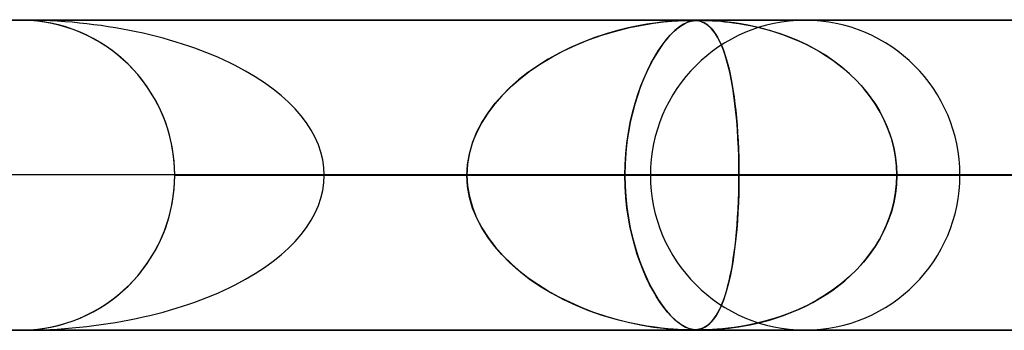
# Model space of a CAD drawing. Header units: millimetres. Extents: x -625 to 625, y -732 to 732.
# Tile 19 of 31: x 0 to 32, y 721 to 732. Entities that reach past the tile are written whole.
import ezdxf

# ---------------------------------------------------------------- set-up
doc = ezdxf.new("R2010")
doc.units = ezdxf.units.MM
doc.layers.add('HIDDEN', color=7, linetype='Continuous')
doc.layers.add('THICK', color=7, linetype='Continuous')

msp = doc.modelspace()

# ---------------------------------------------------------------- linework, layer by layer
at = {"layer": 'HIDDEN'}
for p, q in [((-431.662, 731.49), (0, 731.49)), ((0, 731.49), (-431.662, 731.49)), ((0.113, 731.489), (-0.113, 731.489)), ((0, 731.49), (431.662, 731.49)), ((431.662, 731.49), (0, 731.49)), ((0.341, 731.478), (0.113, 731.489)), ((414.007, 731.48), (0.316, 731.48)), ((0.571, 731.457), (0.341, 731.478)), ((0.802, 731.425), (0.571, 731.457)), ((20.755, 731.426), (21.021, 731.452)), ((21.07, 731.456), (20.893, 731.441)), ((21.021, 731.452), (21.226, 731.466)), ((21.224, 731.466), (21.07, 731.456)), ((21.354, 731.473), (21.224, 731.466)), ((21.226, 731.466), (21.374, 731.474)), ((21.465, 731.477), (21.354, 731.473)), ((21.374, 731.474), (21.481, 731.478)), ((21.559, 731.479), (21.465, 731.477)), ((21.481, 731.478), (21.564, 731.479)), ((21.636, 731.48), (21.559, 731.479)), ((21.564, 731.479), (21.636, 731.48)), ((21.564, 731.426), (21.649, 731.452)), ((21.666, 731.456), (21.608, 731.441)), ((21.698, 731.479), (21.636, 731.48)), ((21.636, 731.48), (21.637, 731.48)), ((21.637, 731.48), (21.639, 731.48)), ((21.639, 731.48), (21.64, 731.48)), ((21.64, 731.48), (21.642, 731.48)), ((21.642, 731.48), (21.644, 731.48)), ((21.644, 731.48), (21.645, 731.48)), ((21.649, 731.452), (21.723, 731.466)), ((21.722, 731.466), (21.666, 731.456)), ((21.684, 731.48), (21.738, 731.478)), ((21.753, 731.478), (21.698, 731.479)), ((21.776, 731.473), (21.722, 731.466)), ((21.723, 731.466), (21.785, 731.474)), ((21.738, 731.478), (21.791, 731.475)), ((21.805, 731.474), (21.753, 731.478)), ((21.832, 731.477), (21.776, 731.473)), ((21.785, 731.474), (21.84, 731.478)), ((21.791, 731.475), (21.844, 731.469)), ((21.858, 731.467), (21.805, 731.474)), ((21.892, 731.479), (21.832, 731.477)), ((21.84, 731.478), (21.896, 731.479)), ((21.844, 731.469), (21.894, 731.461)), ((21.911, 731.457), (21.858, 731.467)), ((21.958, 731.48), (21.892, 731.479)), ((21.894, 731.461), (21.939, 731.45)), ((21.896, 731.479), (21.958, 731.48)), ((21.964, 731.443), (21.911, 731.457)), ((21.939, 731.45), (21.979, 731.438)), ((21.958, 731.48), (22.027, 731.479)), ((22.029, 731.479), (21.958, 731.48)), ((22.017, 731.424), (21.964, 731.443)), ((22.027, 731.479), (22.108, 731.478)), ((22.113, 731.478), (22.029, 731.479)), ((22.108, 731.478), (22.209, 731.474)), ((22.215, 731.474), (22.113, 731.478)), ((22.209, 731.474), (22.333, 731.468)), ((22.341, 731.467), (22.215, 731.474)), ((22.333, 731.468), (22.468, 731.459)), ((22.491, 731.457), (22.341, 731.467)), ((22.468, 731.459), (22.605, 731.448)), ((22.659, 731.443), (22.491, 731.457)), ((22.605, 731.448), (22.735, 731.436)), ((22.841, 731.424), (22.659, 731.443)), ((1.034, 731.382), (0.802, 731.425)), ((1.264, 731.328), (1.034, 731.382)), ((1.493, 731.262), (1.264, 731.328)), ((1.719, 731.185), (1.493, 731.262)), ((1.941, 731.098), (1.719, 731.185)), ((18.773, 730.999), (19.22, 731.134)), ((19.278, 731.15), (18.907, 731.042)), ((19.22, 731.134), (19.66, 731.244)), ((19.623, 731.235), (19.278, 731.15)), ((19.94, 731.303), (19.623, 731.235)), ((19.66, 731.244), (20.067, 731.326)), ((20.224, 731.354), (19.94, 731.303)), ((20.067, 731.326), (20.435, 731.386)), ((20.474, 731.392), (20.224, 731.354)), ((20.435, 731.386), (20.755, 731.426)), ((20.695, 731.42), (20.474, 731.392)), ((20.893, 731.441), (20.695, 731.42)), ((20.972, 731), (21.107, 731.134)), ((21.124, 731.15), (21.013, 731.042)), ((21.107, 731.134), (21.238, 731.244)), ((21.227, 731.235), (21.124, 731.15)), ((21.32, 731.303), (21.227, 731.235)), ((21.238, 731.244), (21.358, 731.327)), ((21.405, 731.354), (21.32, 731.303)), ((21.358, 731.327), (21.467, 731.386)), ((21.479, 731.392), (21.405, 731.354)), ((21.467, 731.386), (21.564, 731.426)), ((21.546, 731.42), (21.479, 731.392)), ((21.608, 731.441), (21.546, 731.42)), ((21.979, 731.438), (22.018, 731.424)), ((22.07, 731.399), (22.017, 731.424)), ((22.018, 731.424), (22.059, 731.405)), ((22.059, 731.405), (22.102, 731.382)), ((22.126, 731.367), (22.07, 731.399)), ((22.102, 731.382), (22.147, 731.353)), ((22.185, 731.326), (22.126, 731.367)), ((22.147, 731.353), (22.194, 731.318)), ((22.245, 731.274), (22.185, 731.326)), ((22.194, 731.318), (22.243, 731.276)), ((22.243, 731.276), (22.293, 731.227)), ((22.308, 731.211), (22.245, 731.274)), ((22.293, 731.227), (22.345, 731.168)), ((22.371, 731.135), (22.308, 731.211)), ((22.345, 731.168), (22.397, 731.1)), ((22.436, 731.045), (22.371, 731.135)), ((22.735, 731.436), (22.87, 731.421)), ((23.036, 731.399), (22.841, 731.424)), ((22.87, 731.421), (23.019, 731.402)), ((23.019, 731.402), (23.183, 731.378)), ((23.248, 731.367), (23.036, 731.399)), ((23.183, 731.378), (23.36, 731.348)), ((23.479, 731.326), (23.248, 731.367)), ((23.36, 731.348), (23.548, 731.312)), ((23.725, 731.274), (23.479, 731.326)), ((23.548, 731.312), (23.747, 731.269)), ((23.985, 731.211), (23.725, 731.274)), ((23.747, 731.269), (23.956, 731.219)), ((23.956, 731.219), (24.173, 731.159)), ((24.255, 731.135), (23.985, 731.211)), ((24.173, 731.159), (24.399, 731.09)), ((24.535, 731.045), (24.255, 731.135)), ((2.159, 731), (1.941, 731.098)), ((2.371, 730.892), (2.159, 731)), ((2.578, 730.774), (2.371, 730.892)), ((17.93, 730.678), (18.342, 730.847)), ((18.517, 730.911), (18.131, 730.763)), ((18.342, 730.847), (18.773, 730.999)), ((18.907, 731.042), (18.517, 730.911)), ((20.711, 730.678), (20.84, 730.847)), ((20.894, 730.911), (20.774, 730.763)), ((20.84, 730.847), (20.972, 731)), ((21.013, 731.042), (20.894, 730.911)), ((22.397, 731.1), (22.45, 731.022)), ((22.5, 730.94), (22.436, 731.045)), ((22.45, 731.022), (22.504, 730.933)), ((22.564, 730.818), (22.5, 730.94)), ((22.504, 730.933), (22.557, 730.833)), ((22.557, 730.833), (22.608, 730.724)), ((22.628, 730.679), (22.564, 730.818)), ((24.399, 731.09), (24.631, 731.011)), ((24.822, 730.94), (24.535, 731.045)), ((24.631, 731.011), (24.869, 730.921)), ((25.113, 730.818), (24.822, 730.94)), ((24.869, 730.921), (25.108, 730.82)), ((25.108, 730.82), (25.342, 730.711)), ((25.408, 730.679), (25.113, 730.818)), ((2.777, 730.648), (2.578, 730.774)), ((2.97, 730.513), (2.777, 730.648)), ((3.154, 730.37), (2.97, 730.513)), ((17.162, 730.295), (17.536, 730.493)), ((17.756, 730.599), (17.393, 730.42)), ((17.536, 730.493), (17.93, 730.678)), ((18.131, 730.763), (17.756, 730.599)), ((20.465, 730.295), (20.586, 730.493)), ((20.656, 730.599), (20.539, 730.42)), ((20.586, 730.493), (20.711, 730.678)), ((20.774, 730.763), (20.656, 730.599)), ((22.608, 730.724), (22.657, 730.608)), ((22.69, 730.523), (22.628, 730.679)), ((22.657, 730.608), (22.704, 730.483)), ((22.749, 730.352), (22.69, 730.523)), ((25.342, 730.711), (25.57, 730.594)), ((25.7, 730.523), (25.408, 730.679)), ((25.57, 730.594), (25.791, 730.47)), ((25.983, 730.352), (25.7, 730.523)), ((3.329, 730.22), (3.154, 730.37)), ((3.495, 730.065), (3.329, 730.22)), ((17.043, 730.227), (16.707, 730.018)), ((16.809, 730.084), (17.162, 730.295)), ((17.393, 730.42), (17.043, 730.227)), ((20.425, 730.227), (20.314, 730.018)), ((20.348, 730.084), (20.465, 730.295)), ((20.539, 730.42), (20.425, 730.227)), ((22.704, 730.483), (22.749, 730.35)), ((22.804, 730.167), (22.749, 730.352)), ((22.749, 730.35), (22.792, 730.21)), ((22.792, 730.21), (22.833, 730.061)), ((25.791, 730.47), (26.006, 730.337)), ((26.254, 730.167), (25.983, 730.352)), ((26.006, 730.337), (26.213, 730.196)), ((26.213, 730.196), (26.414, 730.048)), ((3.653, 729.904), (3.495, 730.065)), ((3.806, 729.733), (3.653, 729.904)), ((16.161, 729.62), (16.475, 729.859)), ((16.707, 730.018), (16.388, 729.796)), ((16.475, 729.859), (16.809, 730.084)), ((20.13, 729.62), (20.237, 729.859)), ((20.314, 730.018), (20.207, 729.796)), ((20.237, 729.859), (20.348, 730.084)), ((22.857, 729.969), (22.804, 730.167)), ((22.833, 730.061), (22.872, 729.905)), ((22.905, 729.757), (22.857, 729.969)), ((22.872, 729.905), (22.909, 729.741)), ((26.513, 729.969), (26.254, 730.167)), ((26.414, 730.048), (26.606, 729.892)), ((26.759, 729.757), (26.513, 729.969)), ((26.606, 729.892), (26.791, 729.728)), ((3.952, 729.553), (3.806, 729.733)), ((4.091, 729.365), (3.952, 729.553)), ((16.087, 729.56), (15.805, 729.311)), ((15.863, 729.365), (16.161, 729.62)), ((16.388, 729.796), (16.087, 729.56)), ((20.105, 729.56), (20.008, 729.311)), ((20.028, 729.365), (20.13, 729.62)), ((20.207, 729.796), (20.105, 729.56)), ((22.95, 729.533), (22.905, 729.757)), ((22.909, 729.741), (22.944, 729.568)), ((22.944, 729.568), (22.977, 729.388)), ((26.99, 729.533), (26.759, 729.757)), ((26.791, 729.728), (26.967, 729.556)), ((26.967, 729.556), (27.136, 729.375)), ((4.222, 729.169), (4.091, 729.365)), ((15.805, 729.311), (15.543, 729.049)), ((15.585, 729.092), (15.863, 729.365)), ((20.008, 729.311), (19.916, 729.049)), ((19.931, 729.092), (20.028, 729.365)), ((22.992, 729.296), (22.95, 729.533)), ((22.977, 729.388), (23.007, 729.198)), ((23.029, 729.048), (22.992, 729.296)), ((27.205, 729.296), (26.99, 729.533)), ((27.136, 729.375), (27.296, 729.186)), ((27.403, 729.048), (27.205, 729.296)), ((4.344, 728.965), (4.222, 729.169)), ((4.457, 728.756), (4.344, 728.965)), ((15.543, 729.049), (15.304, 728.775)), ((15.329, 728.805), (15.585, 729.092)), ((19.916, 729.049), (19.832, 728.775)), ((19.841, 728.805), (19.931, 729.092)), ((23.007, 729.198), (23.036, 728.998)), ((23.063, 728.79), (23.029, 729.048)), ((23.036, 728.998), (23.063, 728.789)), ((27.296, 729.186), (27.448, 728.987)), ((27.583, 728.79), (27.403, 729.048)), ((27.448, 728.987), (27.591, 728.778)), ((4.56, 728.54), (4.457, 728.756)), ((15.304, 728.775), (15.089, 728.489)), ((15.1, 728.503), (15.329, 728.805)), ((19.832, 728.775), (19.755, 728.489)), ((19.759, 728.503), (19.841, 728.805)), ((23.093, 728.522), (23.063, 728.79)), ((23.063, 728.789), (23.088, 728.57)), ((27.744, 728.522), (27.583, 728.79)), ((27.591, 728.778), (27.723, 728.56)), ((4.653, 728.32), (4.56, 728.54)), ((4.735, 728.096), (4.653, 728.32)), ((14.899, 728.189), (15.1, 728.503)), ((15.089, 728.489), (14.9, 728.191)), ((19.686, 728.189), (19.759, 728.503)), ((19.755, 728.489), (19.687, 728.191)), ((23.088, 728.57), (23.111, 728.341)), ((23.119, 728.245), (23.093, 728.522)), ((23.111, 728.341), (23.131, 728.102)), ((27.723, 728.56), (27.844, 728.332)), ((27.886, 728.245), (27.744, 728.522)), ((27.844, 728.332), (27.953, 728.094)), ((4.806, 727.869), (4.735, 728.096)), ((14.73, 727.862), (14.899, 728.189)), ((14.9, 728.191), (14.738, 727.88)), ((19.625, 727.862), (19.686, 728.189)), ((19.687, 728.191), (19.628, 727.88)), ((23.141, 727.961), (23.119, 728.245)), ((23.131, 728.102), (23.148, 727.853)), ((23.159, 727.671), (23.141, 727.961)), ((28.007, 727.961), (27.886, 728.245)), ((27.953, 728.094), (28.049, 727.846)), ((28.106, 727.671), (28.007, 727.961)), ((4.866, 727.639), (4.806, 727.869)), ((4.915, 727.408), (4.866, 727.639)), ((14.595, 727.525), (14.73, 727.862)), ((14.738, 727.88), (14.605, 727.554)), ((19.576, 727.525), (19.625, 727.862)), ((19.628, 727.88), (19.579, 727.554)), ((23.148, 727.853), (23.163, 727.594)), ((23.173, 727.378), (23.159, 727.671)), ((28.049, 727.846), (28.13, 727.589)), ((28.183, 727.378), (28.106, 727.671)), ((4.953, 727.177), (4.915, 727.408)), ((14.498, 727.181), (14.595, 727.525)), ((14.605, 727.554), (14.505, 727.213)), ((19.54, 727.181), (19.576, 727.525)), ((19.579, 727.554), (19.542, 727.213)), ((23.163, 727.594), (23.175, 727.325)), ((23.183, 727.082), (23.173, 727.378)), ((23.175, 727.325), (23.184, 727.049)), ((28.13, 727.589), (28.195, 727.321)), ((28.238, 727.082), (28.183, 727.378)), ((28.195, 727.321), (28.243, 727.046)), ((4.979, 726.946), (4.953, 727.177)), ((14.44, 726.835), (14.498, 727.181)), ((14.505, 727.213), (14.442, 726.857)), ((19.518, 726.835), (19.54, 727.181)), ((19.542, 727.213), (19.519, 726.857)), ((23.189, 726.786), (23.183, 727.082)), ((23.184, 727.049), (23.189, 726.77)), ((28.27, 726.786), (28.238, 727.082)), ((28.243, 727.046), (28.272, 726.769)), ((4.995, 726.717), (4.979, 726.946)), ((5, 726.49), (4.995, 726.717)), ((14.442, 726.857), (14.421, 726.49)), ((14.421, 726.49), (14.44, 726.835)), ((19.519, 726.857), (19.511, 726.49)), ((19.511, 726.49), (19.518, 726.835)), ((23.191, 726.49), (23.189, 726.786)), ((23.189, 726.77), (23.191, 726.49)), ((28.281, 726.49), (28.27, 726.786)), ((28.272, 726.769), (28.281, 726.49)), ((4.995, 726.263), (5, 726.49)), ((5, 726.49), (45.153, 726.49)), ((36.52, 726.49), (5, 726.49)), ((45.153, 726.49), (5, 726.49)), ((5, 726.49), (36.52, 726.49)), ((5, 726.49), (67.012, 726.49)), ((58.403, 726.49), (5, 726.49)), ((67.012, 726.49), (5, 726.49)), ((5, 726.49), (58.403, 726.49)), ((5, 726.49), (88.842, 726.49)), ((80.241, 726.49), (5, 726.49)), ((88.842, 726.49), (5, 726.49)), ((5, 726.49), (80.241, 726.49)), ((5, 726.49), (110.66, 726.49)), ((102.063, 726.49), (5, 726.49)), ((110.66, 726.49), (5, 726.49)), ((5, 726.49), (102.063, 726.49)), ((5, 726.49), (132.471, 726.49)), ((123.876, 726.49), (5, 726.49)), ((132.471, 726.49), (5, 726.49)), ((5, 726.49), (123.876, 726.49)), ((5, 726.49), (154.279, 726.49)), ((145.685, 726.49), (5, 726.49)), ((154.279, 726.49), (5, 726.49)), ((5, 726.49), (145.685, 726.49)), ((5, 726.49), (176.084, 726.49)), ((167.492, 726.49), (5, 726.49)), ((176.084, 726.49), (5, 726.49)), ((5, 726.49), (167.492, 726.49)), ((5, 726.49), (197.888, 726.49)), ((189.296, 726.49), (5, 726.49)), ((197.888, 726.49), (5, 726.49)), ((5, 726.49), (189.296, 726.49)), ((5, 726.49), (219.691, 726.49)), ((211.099, 726.49), (5, 726.49)), ((219.691, 726.49), (5, 726.49)), ((5, 726.49), (211.099, 726.49)), ((5, 726.49), (241.493, 726.49)), ((232.902, 726.49), (5, 726.49)), ((241.493, 726.49), (5, 726.49)), ((5, 726.49), (232.902, 726.49)), ((5, 726.49), (263.295, 726.49)), ((254.703, 726.49), (5, 726.49)), ((263.295, 726.49), (5, 726.49)), ((5, 726.49), (254.703, 726.49)), ((5, 726.49), (285.095, 726.49)), ((276.504, 726.49), (5, 726.49)), ((285.095, 726.49), (5, 726.49)), ((5, 726.49), (276.504, 726.49)), ((5, 726.49), (306.896, 726.49)), ((298.305, 726.49), (5, 726.49)), ((306.896, 726.49), (5, 726.49)), ((5, 726.49), (298.305, 726.49)), ((5, 726.49), (328.696, 726.49)), ((320.105, 726.49), (5, 726.49)), ((328.696, 726.49), (5, 726.49)), ((5, 726.49), (320.105, 726.49)), ((5, 726.49), (350.496, 726.49)), ((341.905, 726.49), (5, 726.49)), ((350.496, 726.49), (5, 726.49)), ((5, 726.49), (341.905, 726.49)), ((5, 726.49), (372.296, 726.49)), ((363.705, 726.49), (5, 726.49)), ((372.296, 726.49), (5, 726.49)), ((5, 726.49), (363.705, 726.49)), ((5, 726.49), (394.096, 726.49)), ((385.505, 726.49), (5, 726.49)), ((394.096, 726.49), (5, 726.49)), ((5, 726.49), (385.505, 726.49)), ((5, 726.49), (415.895, 726.49)), ((407.305, 726.49), (5, 726.49)), ((415.895, 726.49), (5, 726.49)), ((5, 726.49), (407.305, 726.49)), ((5, 726.49), (23.191, 726.49)), ((14.421, 726.49), (5, 726.49)), ((23.191, 726.49), (5, 726.49)), ((5, 726.49), (14.421, 726.49)), ((5, 726.49), (14.421, 726.49)), ((5, 726.49), (5, 726.49)), ((5, 726.49), (5, 726.49)), ((5, 726.49), (5, 726.49)), ((5, 726.49), (5, 726.49)), ((5, 726.49), (5, 726.49)), ((5, 726.49), (5, 726.49)), ((5, 726.49), (5, 726.49)), ((5, 726.49), (5, 726.49)), ((5, 726.49), (5, 726.49)), ((5, 726.49), (5, 726.49)), ((5, 726.49), (5, 726.49)), ((5, 726.49), (5, 726.49)), ((5, 726.49), (5, 726.49)), ((5, 726.49), (5, 726.49)), ((5, 726.49), (5, 726.49)), ((5, 726.49), (5, 726.49)), ((5, 726.49), (5, 726.49)), ((5, 726.49), (5, 726.49)), ((5, 726.49), (5, 726.49)), ((5, 726.49), (5, 726.49)), ((5, 726.49), (5, 726.49)), ((5, 726.49), (5, 726.49)), ((5, 726.49), (5, 726.49)), ((5, 726.49), (5, 726.49)), ((5, 726.49), (5, 726.49)), ((5, 726.49), (5, 726.49)), ((5, 726.49), (5, 726.49)), ((5, 726.49), (5, 726.49)), ((5, 726.49), (5, 726.49)), ((5, 726.49), (5, 726.49)), ((5, 726.49), (5, 726.49)), ((5, 726.49), (5, 726.49)), ((5, 726.49), (5, 726.49)), ((5, 726.49), (5, 726.49)), ((5, 726.49), (5, 726.49)), ((5, 726.49), (5, 726.49)), ((5, 726.49), (5, 726.49)), ((5, 726.49), (5, 726.49)), ((5, 726.49), (5, 726.49)), ((5, 726.49), (5, 726.49)), ((14.421, 726.49), (5, 726.49)), ((19.511, 726.49), (9.822, 726.49)), ((9.822, 726.49), (19.511, 726.49)), ((14.442, 726.123), (14.421, 726.49)), ((14.421, 726.49), (14.44, 726.145)), ((19.511, 726.49), (19.518, 726.145)), ((20.335, 726.49), (19.511, 726.49)), ((19.519, 726.124), (19.511, 726.49)), ((19.511, 726.49), (20.335, 726.49)), ((23.191, 726.49), (23.189, 726.194)), ((23.189, 726.211), (23.191, 726.49)), ((23.191, 726.49), (36.52, 726.49)), ((36.52, 726.49), (23.191, 726.49)), ((28.281, 726.49), (28.27, 726.194)), ((28.272, 726.211), (28.281, 726.49)), ((28.281, 726.49), (30.315, 726.49)), ((30.315, 726.49), (28.281, 726.49)), ((41.61, 726.49), (28.281, 726.49)), ((28.281, 726.49), (41.61, 726.49)), ((4.979, 726.034), (4.995, 726.263)), ((14.44, 726.145), (14.498, 725.799)), ((14.505, 725.767), (14.442, 726.123)), ((19.518, 726.145), (19.54, 725.799)), ((19.542, 725.769), (19.519, 726.124)), ((23.189, 726.194), (23.183, 725.898)), ((23.184, 725.934), (23.189, 726.211)), ((28.27, 726.194), (28.238, 725.898)), ((28.243, 725.934), (28.272, 726.211)), ((4.915, 725.572), (4.953, 725.803)), ((4.953, 725.803), (4.979, 726.034)), ((14.498, 725.799), (14.595, 725.455)), ((14.605, 725.426), (14.505, 725.767)), ((19.54, 725.799), (19.576, 725.455)), ((19.579, 725.428), (19.542, 725.769)), ((23.183, 725.898), (23.173, 725.603)), ((23.175, 725.659), (23.184, 725.934)), ((28.238, 725.898), (28.183, 725.603)), ((28.195, 725.659), (28.243, 725.934)), ((4.866, 725.341), (4.915, 725.572)), ((14.595, 725.455), (14.73, 725.118)), ((14.738, 725.1), (14.605, 725.426)), ((19.576, 725.455), (19.625, 725.118)), ((19.627, 725.103), (19.579, 725.428)), ((23.173, 725.603), (23.159, 725.309)), ((23.164, 725.391), (23.175, 725.659)), ((28.183, 725.603), (28.106, 725.309)), ((28.13, 725.391), (28.195, 725.659)), ((4.735, 724.884), (4.806, 725.111)), ((4.806, 725.111), (4.866, 725.341)), ((14.73, 725.118), (14.899, 724.791)), ((14.9, 724.789), (14.738, 725.1)), ((19.625, 725.118), (19.686, 724.791)), ((19.686, 724.793), (19.627, 725.103)), ((23.132, 724.886), (23.149, 725.134)), ((23.159, 725.309), (23.141, 725.019)), ((23.149, 725.134), (23.164, 725.391)), ((27.953, 724.886), (28.049, 725.134)), ((28.106, 725.309), (28.007, 725.019)), ((28.049, 725.134), (28.13, 725.391)), ((4.653, 724.66), (4.735, 724.884)), ((14.899, 724.791), (15.1, 724.477)), ((15.089, 724.491), (14.9, 724.789)), ((19.754, 724.495), (19.686, 724.793)), ((19.686, 724.791), (19.759, 724.477)), ((23.112, 724.648), (23.132, 724.886)), ((23.141, 725.019), (23.119, 724.735)), ((27.844, 724.648), (27.953, 724.886)), ((28.007, 725.019), (27.886, 724.735)), ((4.56, 724.44), (4.653, 724.66)), ((15.304, 724.205), (15.089, 724.491)), ((15.1, 724.477), (15.329, 724.175)), ((19.83, 724.21), (19.754, 724.495)), ((19.759, 724.477), (19.841, 724.175)), ((23.093, 724.458), (23.063, 724.19)), ((23.089, 724.42), (23.112, 724.648)), ((23.119, 724.735), (23.093, 724.458)), ((27.744, 724.458), (27.583, 724.19)), ((27.723, 724.42), (27.844, 724.648)), ((27.886, 724.735), (27.744, 724.458)), ((4.344, 724.015), (4.457, 724.224)), ((4.457, 724.224), (4.56, 724.44)), ((15.543, 723.931), (15.304, 724.205)), ((15.329, 724.175), (15.585, 723.888)), ((19.914, 723.936), (19.83, 724.21)), ((19.841, 724.175), (19.931, 723.888)), ((23.063, 724.19), (23.029, 723.932)), ((23.038, 723.993), (23.065, 724.202)), ((23.065, 724.202), (23.089, 724.42)), ((27.583, 724.19), (27.403, 723.932)), ((27.448, 723.993), (27.591, 724.202)), ((27.591, 724.202), (27.723, 724.42)), ((4.222, 723.811), (4.344, 724.015)), ((15.805, 723.669), (15.543, 723.931)), ((15.585, 723.888), (15.863, 723.616)), ((20.005, 723.675), (19.914, 723.936)), ((19.931, 723.888), (20.028, 723.616)), ((23.029, 723.932), (22.992, 723.684)), ((23.009, 723.794), (23.038, 723.993)), ((27.403, 723.932), (27.205, 723.684)), ((27.296, 723.794), (27.448, 723.993)), ((3.952, 723.427), (4.091, 723.615)), ((4.091, 723.615), (4.222, 723.811)), ((16.087, 723.42), (15.805, 723.669)), ((15.863, 723.616), (16.161, 723.36)), ((20.102, 723.426), (20.005, 723.675)), ((20.028, 723.616), (20.13, 723.36)), ((22.946, 723.424), (22.979, 723.605)), ((22.992, 723.684), (22.95, 723.447)), ((22.979, 723.605), (23.009, 723.794)), ((26.967, 723.424), (27.136, 723.605)), ((27.205, 723.684), (26.99, 723.447)), ((27.136, 723.605), (27.296, 723.794)), ((3.653, 723.076), (3.806, 723.247)), ((3.806, 723.247), (3.952, 723.427)), ((16.388, 723.184), (16.087, 723.42)), ((16.161, 723.36), (16.475, 723.121)), ((20.204, 723.19), (20.102, 723.426)), ((20.13, 723.36), (20.237, 723.121)), ((20.311, 722.968), (20.204, 723.19)), ((22.905, 723.223), (22.857, 723.011)), ((22.875, 723.089), (22.912, 723.252)), ((22.95, 723.447), (22.905, 723.223)), ((22.912, 723.252), (22.946, 723.424)), ((26.759, 723.223), (26.513, 723.011)), ((26.606, 723.089), (26.791, 723.252)), ((26.99, 723.447), (26.759, 723.223)), ((26.791, 723.252), (26.967, 723.424)), ((3.329, 722.76), (3.495, 722.915)), ((3.495, 722.915), (3.653, 723.076)), ((16.707, 722.962), (16.388, 723.184)), ((16.475, 723.121), (16.809, 722.896)), ((17.043, 722.753), (16.707, 722.962)), ((16.809, 722.896), (17.162, 722.685)), ((20.237, 723.121), (20.348, 722.896)), ((20.422, 722.76), (20.311, 722.968)), ((20.348, 722.896), (20.465, 722.685)), ((22.796, 722.784), (22.837, 722.932)), ((22.857, 723.011), (22.804, 722.813)), ((22.837, 722.932), (22.875, 723.089)), ((26.213, 722.784), (26.414, 722.932)), ((26.513, 723.011), (26.254, 722.813)), ((26.414, 722.932), (26.606, 723.089)), ((2.97, 722.468), (3.154, 722.61)), ((3.154, 722.61), (3.329, 722.76)), ((17.393, 722.56), (17.043, 722.753)), ((17.162, 722.685), (17.536, 722.487)), ((17.756, 722.381), (17.393, 722.56)), ((20.535, 722.566), (20.422, 722.76)), ((20.465, 722.685), (20.586, 722.487)), ((20.651, 722.387), (20.535, 722.566)), ((22.749, 722.628), (22.69, 722.457)), ((22.709, 722.51), (22.754, 722.643)), ((22.804, 722.813), (22.749, 722.628)), ((22.754, 722.643), (22.796, 722.784)), ((25.983, 722.628), (25.7, 722.457)), ((25.791, 722.51), (26.006, 722.643)), ((26.254, 722.813), (25.983, 722.628)), ((26.006, 722.643), (26.213, 722.784)), ((2.578, 722.206), (2.777, 722.332)), ((2.777, 722.332), (2.97, 722.468)), ((17.536, 722.487), (17.93, 722.302)), ((18.131, 722.217), (17.756, 722.381)), ((17.93, 722.302), (18.342, 722.133)), ((20.586, 722.487), (20.711, 722.302)), ((20.769, 722.223), (20.651, 722.387)), ((20.711, 722.302), (20.84, 722.133)), ((22.563, 722.16), (22.614, 722.268)), ((22.628, 722.301), (22.564, 722.162)), ((22.614, 722.268), (22.663, 722.385)), ((22.69, 722.457), (22.628, 722.301)), ((22.663, 722.385), (22.709, 722.51)), ((25.108, 722.16), (25.342, 722.269)), ((25.408, 722.301), (25.113, 722.162)), ((25.342, 722.269), (25.57, 722.385)), ((25.7, 722.457), (25.408, 722.301)), ((25.57, 722.385), (25.791, 722.51)), ((1.941, 721.882), (2.159, 721.98)), ((2.159, 721.98), (2.371, 722.088)), ((2.371, 722.088), (2.578, 722.206)), ((18.517, 722.068), (18.131, 722.217)), ((18.342, 722.133), (18.773, 721.981)), ((18.907, 721.938), (18.517, 722.068)), ((18.773, 721.981), (19.22, 721.846)), ((19.278, 721.83), (18.907, 721.938)), ((20.888, 722.074), (20.769, 722.223)), ((20.84, 722.133), (20.972, 721.981)), ((21.007, 721.943), (20.888, 722.074)), ((20.972, 721.981), (21.107, 721.846)), ((21.119, 721.835), (21.007, 721.943)), ((22.436, 721.935), (22.371, 721.845)), ((22.404, 721.89), (22.457, 721.969)), ((22.5, 722.04), (22.436, 721.935)), ((22.457, 721.969), (22.511, 722.059)), ((22.564, 722.162), (22.5, 722.04)), ((22.511, 722.059), (22.563, 722.16)), ((24.535, 721.935), (24.255, 721.845)), ((24.399, 721.89), (24.631, 721.969)), ((24.822, 722.04), (24.535, 721.935)), ((24.631, 721.969), (24.869, 722.059)), ((25.113, 722.162), (24.822, 722.04)), ((24.869, 722.059), (25.108, 722.16)), ((1.034, 721.598), (1.264, 721.653)), ((1.264, 721.653), (1.493, 721.718)), ((1.493, 721.718), (1.719, 721.795)), ((1.719, 721.795), (1.941, 721.882)), ((19.22, 721.846), (19.66, 721.736)), ((19.623, 721.745), (19.278, 721.83)), ((19.94, 721.677), (19.623, 721.745)), ((19.66, 721.736), (20.067, 721.654)), ((20.224, 721.626), (19.94, 721.677)), ((20.067, 721.654), (20.435, 721.594)), ((20.474, 721.588), (20.224, 721.626)), ((21.107, 721.846), (21.238, 721.736)), ((21.222, 721.748), (21.119, 721.835)), ((21.316, 721.681), (21.222, 721.748)), ((21.238, 721.736), (21.358, 721.654)), ((21.4, 721.629), (21.316, 721.681)), ((21.358, 721.654), (21.467, 721.594)), ((21.475, 721.59), (21.4, 721.629)), ((22.066, 721.578), (22.109, 721.602)), ((22.126, 721.613), (22.07, 721.581)), ((22.109, 721.602), (22.155, 721.632)), ((22.185, 721.654), (22.126, 721.613)), ((22.155, 721.632), (22.202, 721.668)), ((22.245, 721.706), (22.185, 721.654)), ((22.202, 721.668), (22.251, 721.711)), ((22.308, 721.769), (22.245, 721.706)), ((22.251, 721.711), (22.301, 721.761)), ((22.301, 721.761), (22.352, 721.821)), ((22.371, 721.845), (22.308, 721.769)), ((22.352, 721.821), (22.404, 721.89)), ((23.019, 721.578), (23.183, 721.602)), ((23.248, 721.613), (23.036, 721.581)), ((23.183, 721.602), (23.36, 721.632)), ((23.479, 721.654), (23.248, 721.613)), ((23.36, 721.632), (23.548, 721.668)), ((23.725, 721.706), (23.479, 721.654)), ((23.548, 721.668), (23.747, 721.711)), ((23.985, 721.769), (23.725, 721.706)), ((23.747, 721.711), (23.956, 721.761)), ((23.956, 721.761), (24.173, 721.821)), ((24.255, 721.845), (23.985, 721.769)), ((24.173, 721.821), (24.399, 721.89)), ((0, 721.49), (-431.662, 721.49)), ((-431.662, 721.49), (0, 721.49)), ((-0.113, 721.491), (0.113, 721.491)), ((431.662, 721.49), (0, 721.49)), ((0, 721.49), (431.662, 721.49)), ((0.113, 721.491), (0.341, 721.502)), ((0.316, 721.5), (43.435, 721.5)), ((0.316, 721.5), (65.234, 721.5)), ((0.316, 721.5), (87.032, 721.5)), ((0.316, 721.5), (108.83, 721.5)), ((0.316, 721.5), (130.629, 721.5)), ((0.316, 721.5), (152.427, 721.5)), ((0.316, 721.5), (174.225, 721.5)), ((0.316, 721.5), (196.024, 721.5)), ((0.316, 721.5), (217.822, 721.5)), ((0.316, 721.5), (239.62, 721.5)), ((0.316, 721.5), (261.419, 721.5)), ((0.316, 721.5), (283.217, 721.5)), ((0.316, 721.5), (305.015, 721.5)), ((0.316, 721.5), (326.813, 721.5)), ((0.316, 721.5), (348.612, 721.5)), ((0.316, 721.5), (370.41, 721.5)), ((0.316, 721.5), (392.208, 721.5)), ((0.316, 721.5), (414.007, 721.5)), ((0.316, 721.5), (21.636, 721.5)), ((0.331, 721.5), (414.007, 721.5)), ((0.341, 721.502), (0.571, 721.523)), ((0.571, 721.523), (0.802, 721.555)), ((0.802, 721.555), (1.034, 721.598)), ((20.435, 721.594), (20.755, 721.554)), ((20.695, 721.56), (20.474, 721.588)), ((20.893, 721.539), (20.695, 721.56)), ((20.755, 721.554), (21.021, 721.528)), ((21.07, 721.524), (20.893, 721.539)), ((21.021, 721.528), (21.226, 721.514)), ((21.224, 721.514), (21.07, 721.524)), ((21.354, 721.507), (21.224, 721.514)), ((21.226, 721.514), (21.374, 721.506)), ((21.465, 721.503), (21.354, 721.507)), ((21.374, 721.506), (21.481, 721.502)), ((21.559, 721.501), (21.465, 721.503)), ((21.467, 721.594), (21.564, 721.554)), ((21.542, 721.562), (21.475, 721.59)), ((21.481, 721.502), (21.564, 721.501)), ((21.604, 721.541), (21.542, 721.562)), ((21.636, 721.5), (21.559, 721.501)), ((21.564, 721.554), (21.649, 721.528)), ((21.564, 721.501), (21.636, 721.5)), ((21.663, 721.525), (21.604, 721.541)), ((21.636, 721.5), (21.696, 721.501)), ((21.698, 721.5), (21.636, 721.5)), ((21.649, 721.528), (21.723, 721.514)), ((21.718, 721.515), (21.663, 721.525)), ((21.696, 721.501), (21.75, 721.502)), ((21.753, 721.502), (21.698, 721.5)), ((21.772, 721.508), (21.718, 721.515)), ((21.723, 721.514), (21.785, 721.506)), ((21.75, 721.502), (21.802, 721.506)), ((21.805, 721.506), (21.753, 721.502)), ((21.828, 721.503), (21.772, 721.508)), ((21.785, 721.506), (21.84, 721.502)), ((21.802, 721.506), (21.854, 721.512)), ((21.858, 721.513), (21.805, 721.506)), ((21.887, 721.501), (21.828, 721.503)), ((21.84, 721.502), (21.896, 721.501)), ((21.854, 721.512), (21.903, 721.521)), ((21.911, 721.523), (21.858, 721.513)), ((21.953, 721.5), (21.887, 721.501)), ((21.896, 721.501), (21.958, 721.5)), ((21.903, 721.521), (21.947, 721.532)), ((21.964, 721.537), (21.911, 721.523)), ((21.947, 721.532), (21.987, 721.544)), ((21.958, 721.5), (22.027, 721.501)), ((22.029, 721.5), (21.958, 721.5)), ((22.017, 721.556), (21.964, 721.537)), ((21.987, 721.544), (22.025, 721.559)), ((22.07, 721.581), (22.017, 721.556)), ((22.025, 721.559), (22.066, 721.578)), ((22.027, 721.501), (22.108, 721.502)), ((22.113, 721.502), (22.029, 721.5)), ((22.108, 721.502), (22.209, 721.506)), ((22.215, 721.506), (22.113, 721.502)), ((22.209, 721.506), (22.333, 721.512)), ((22.341, 721.513), (22.215, 721.506)), ((22.333, 721.512), (22.468, 721.521)), ((22.491, 721.523), (22.341, 721.513)), ((22.468, 721.521), (22.605, 721.532)), ((22.659, 721.537), (22.491, 721.523)), ((22.605, 721.532), (22.735, 721.544)), ((22.841, 721.556), (22.659, 721.537)), ((22.735, 721.544), (22.87, 721.559)), ((23.036, 721.581), (22.841, 721.556)), ((22.87, 721.559), (23.019, 721.578))]:
    msp.add_line(p, q, dxfattribs=at)
for start, end in [(0, 180), (180, 0)]:
    msp.add_arc((25.325, 726.49), 4.99, start, end, dxfattribs=at)
for major_axis, ratio, start_param, end_param in [((-9.822, 0), 0.509041, -1.570796, 0), ((5, 0), 1, 0, 1.570796), ((-9.822, 0), 0.509041, -3.141593, -1.570796), ((-9.822, 0), 0.509041, 0, 1.570796), ((-9.822, 0), 0.509041, 1.570796, 3.141593), ((5, 0), 1, -1.570796, 0)]:
    msp.add_ellipse((0, 726.49), major_axis=major_axis, ratio=ratio, start_param=start_param, end_param=end_param, dxfattribs=at)
at = {"layer": 'THICK'}
for p, q in [((-556.5, 731.5), (556.5, 731.5)), ((556.5, 726.5), (-556.5, 726.5))]:
    msp.add_line(p, q, dxfattribs=at)

doc.saveas('drawing.dxf')
